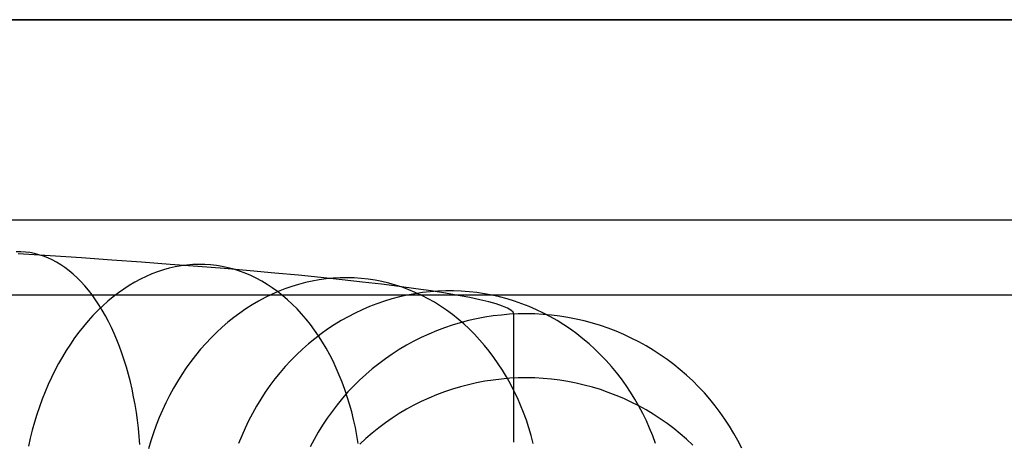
# Model space of a CAD drawing. Header units: millimetres. Extents: x 492 to 1282, y -834 to -234.
# Tile 61 of 93: x 877 to 910, y -248 to -234. Entities that reach past the tile are written whole.
import ezdxf

# ---------------------------------------------------------------- set-up
doc = ezdxf.new("R2010")
doc.units = ezdxf.units.MM
doc.layers.add('Volume$Layer 03', color=7, linetype='Continuous', true_color=0x000000)

msp = doc.modelspace()

# ---------------------------------------------------------------- linework, layer by layer
at = {"layer": 'Volume$Layer 03'}
for p, q in [((623.174, -234.371, 380.751), (1236.174, -234.371, 380.751)), ((1236.176, -234.371, 390), (748.173, -234.371, 390)), ((748.173, -234.371, 392.5), (1236.176, -234.371, 392.5)), ((1236.176, -234.371, 391.25), (748.173, -234.371, 391.25)), ((623.174, -241.023, 389.902), (1236.174, -241.023, 389.902)), ((877.401, -242.088, 6.265), (877.249, -242.088, 6.497)), ((878.374, -242.225, 8.112), (877.309, -242.157, 7.368)), ((877.552, -242.098, 6.032), (877.401, -242.088, 6.265)), ((877.703, -242.117, 5.8), (877.552, -242.098, 6.032)), ((877.853, -242.146, 5.568), (877.703, -242.117, 5.8)), ((878.002, -242.185, 5.337), (877.853, -242.146, 5.568)), ((878.15, -242.233, 5.107), (878.002, -242.185, 5.337)), ((878.296, -242.29, 4.878), (878.15, -242.233, 5.107)), ((878.441, -242.357, 4.65), (878.296, -242.29, 4.878)), ((879.413, -242.294, 8.892), (878.374, -242.225, 8.112)), ((878.584, -242.433, 4.425), (878.441, -242.357, 4.65)), ((880.424, -242.364, 9.708), (879.413, -242.294, 8.892)), ((881.406, -242.434, 10.559), (880.424, -242.364, 9.708)), ((878.725, -242.519, 4.201), (878.584, -242.433, 4.425)), ((878.864, -242.613, 3.98), (878.725, -242.519, 4.201)), ((879.001, -242.717, 3.762), (878.864, -242.613, 3.98)), ((879.135, -242.829, 3.547), (879.001, -242.717, 3.762)), ((882.358, -242.506, 11.444), (881.406, -242.434, 10.559)), ((882.138, -242.69, 12.572), (881.945, -242.753, 12.761)), ((882.333, -242.636, 12.381), (882.138, -242.69, 12.572)), ((882.528, -242.591, 12.189), (882.333, -242.636, 12.381)), ((883.278, -242.578, 12.361), (882.358, -242.506, 11.444)), ((882.724, -242.556, 11.995), (882.528, -242.591, 12.189)), ((882.92, -242.53, 11.8), (882.724, -242.556, 11.995)), ((883.117, -242.514, 11.605), (882.92, -242.53, 11.8)), ((883.314, -242.507, 11.409), (883.117, -242.514, 11.605)), ((884.166, -242.65, 13.309), (883.278, -242.578, 12.361)), ((883.51, -242.511, 11.212), (883.314, -242.507, 11.409)), ((883.705, -242.523, 11.016), (883.51, -242.511, 11.212)), ((883.9, -242.546, 10.819), (883.705, -242.523, 11.016)), ((884.094, -242.578, 10.623), (883.9, -242.546, 10.819)), ((884.287, -242.619, 10.427), (884.094, -242.578, 10.623)), ((885.02, -242.724, 14.288), (884.166, -242.65, 13.309)), ((884.478, -242.67, 10.233), (884.287, -242.619, 10.427)), ((884.668, -242.731, 10.039), (884.478, -242.67, 10.233)), ((879.267, -242.95, 3.334), (879.135, -242.829, 3.547)), ((879.396, -243.08, 3.125), (879.267, -242.95, 3.334)), ((881.374, -243, 13.314), (881.188, -243.1, 13.494)), ((881.563, -242.909, 13.132), (881.374, -243, 13.314)), ((881.753, -242.826, 12.947), (881.563, -242.909, 13.132)), ((881.945, -242.753, 12.761), (881.753, -242.826, 12.947)), ((884.855, -242.801, 9.846), (884.668, -242.731, 10.039)), ((885.041, -242.88, 9.655), (884.855, -242.801, 9.846)), ((885.839, -242.797, 15.296), (885.02, -242.724, 14.288)), ((885.224, -242.968, 9.466), (885.041, -242.88, 9.655)), ((885.404, -243.065, 9.279), (885.224, -242.968, 9.466)), ((886.623, -242.871, 16.332), (885.839, -242.797, 15.296)), ((887.37, -242.945, 17.395), (886.623, -242.871, 16.332)), ((887.316, -243.02, 18.059), (887.085, -243.062, 18.208)), ((887.547, -242.988, 17.909), (887.316, -243.02, 18.059)), ((888.08, -243.02, 18.483), (887.37, -242.945, 17.395)), ((887.78, -242.966, 17.759), (887.547, -242.988, 17.909)), ((888.012, -242.953, 17.608), (887.78, -242.966, 17.759)), ((888.245, -242.95, 17.456), (888.012, -242.953, 17.608)), ((888.751, -243.094, 19.595), (888.08, -243.02, 18.483)), ((888.477, -242.956, 17.304), (888.245, -242.95, 17.456)), ((888.709, -242.972, 17.151), (888.477, -242.956, 17.304)), ((888.939, -242.998, 16.999), (888.709, -242.972, 17.151)), ((889.169, -243.033, 16.847), (888.939, -242.998, 16.999)), ((889.397, -243.078, 16.695), (889.169, -243.033, 16.847)), ((879.522, -243.218, 2.92), (879.396, -243.08, 3.125)), ((879.645, -243.364, 2.719), (879.522, -243.218, 2.92)), ((879.766, -243.519, 2.522), (879.645, -243.364, 2.719)), ((880.822, -243.328, 13.844), (880.643, -243.455, 14.014)), ((881.003, -243.21, 13.671), (880.822, -243.328, 13.844)), ((881.188, -243.1, 13.494), (881.003, -243.21, 13.671)), ((885.582, -243.172, 9.094), (885.404, -243.065, 9.279)), ((885.756, -243.287, 8.911), (885.582, -243.172, 9.094)), ((885.928, -243.41, 8.731), (885.756, -243.287, 8.911)), ((886.175, -243.322, 18.787), (885.952, -243.411, 18.928)), ((886.4, -243.243, 18.645), (886.175, -243.322, 18.787)), ((886.627, -243.173, 18.501), (886.4, -243.243, 18.645)), ((886.855, -243.113, 18.355), (886.627, -243.173, 18.501)), ((887.085, -243.062, 18.208), (886.855, -243.113, 18.355)), ((889.383, -243.169, 20.73), (888.751, -243.094, 19.595)), ((889.975, -243.243, 21.886), (889.383, -243.169, 20.73)), ((889.624, -243.132, 16.544), (889.397, -243.078, 16.695)), ((889.848, -243.195, 16.393), (889.624, -243.132, 16.544)), ((890.07, -243.268, 16.244), (889.848, -243.195, 16.393)), ((890.526, -243.317, 23.062), (889.975, -243.243, 21.886)), ((890.29, -243.35, 16.095), (890.07, -243.268, 16.244)), ((890.507, -243.442, 15.948), (890.29, -243.35, 16.095)), ((891.037, -243.391, 24.257), (890.526, -243.317, 23.062)), ((623.174, -243.522, 374.098), (1236.174, -243.522, 374.098)), ((879.882, -243.681, 2.329), (879.766, -243.519, 2.522)), ((879.995, -243.851, 2.141), (879.882, -243.681, 2.329)), ((880.466, -243.59, 14.181), (880.293, -243.733, 14.344)), ((880.643, -243.455, 14.014), (880.466, -243.59, 14.181)), ((885.515, -243.614, 19.202), (885.3, -243.729, 19.336)), ((885.732, -243.508, 19.066), (885.515, -243.614, 19.202)), ((885.952, -243.411, 18.928), (885.732, -243.508, 19.066)), ((886.096, -243.543, 8.554), (885.928, -243.41, 8.731)), ((886.26, -243.684, 8.38), (886.096, -243.543, 8.554)), ((886.42, -243.832, 8.209), (886.26, -243.684, 8.38)), ((889.728, -243.655, 25.032), (889.478, -243.731, 25.127)), ((889.98, -243.589, 24.935), (889.728, -243.655, 25.032)), ((890.233, -243.531, 24.838), (889.98, -243.589, 24.935)), ((890.488, -243.483, 24.739), (890.233, -243.531, 24.838)), ((890.745, -243.445, 24.64), (890.488, -243.483, 24.739)), ((890.721, -243.542, 15.802), (890.507, -243.442, 15.948)), ((890.932, -243.651, 15.658), (890.721, -243.542, 15.802)), ((891.002, -243.416, 24.539), (890.745, -243.445, 24.64)), ((891.139, -243.769, 15.516), (890.932, -243.651, 15.658)), ((891.26, -243.397, 24.438), (891.002, -243.416, 24.539)), ((891.505, -243.464, 25.469), (891.037, -243.391, 24.257)), ((891.518, -243.387, 24.336), (891.26, -243.397, 24.438)), ((891.93, -243.537, 26.696), (891.505, -243.464, 25.469)), ((891.776, -243.387, 24.234), (891.518, -243.387, 24.336)), ((892.034, -243.397, 24.132), (891.776, -243.387, 24.234)), ((892.313, -243.61, 27.937), (891.93, -243.537, 26.696)), ((892.292, -243.416, 24.029), (892.034, -243.397, 24.132)), ((892.548, -243.445, 23.926), (892.292, -243.416, 24.029)), ((892.652, -243.682, 29.191), (892.313, -243.61, 27.937)), ((892.803, -243.483, 23.823), (892.548, -243.445, 23.926)), ((892.947, -243.753, 30.457), (892.652, -243.682, 29.191)), ((893.056, -243.531, 23.72), (892.803, -243.483, 23.823)), ((893.308, -243.588, 23.618), (893.056, -243.531, 23.72)), ((893.558, -243.655, 23.516), (893.308, -243.588, 23.618)), ((893.805, -243.731, 23.414), (893.558, -243.655, 23.516)), ((880.124, -243.885, 14.503), (879.958, -244.045, 14.658)), ((880.105, -244.029, 1.958), (879.995, -243.851, 2.141)), ((880.211, -244.213, 1.78), (880.105, -244.029, 1.958)), ((880.293, -243.733, 14.344), (880.124, -243.885, 14.503)), ((884.881, -243.986, 19.595), (884.677, -244.126, 19.72)), ((885.089, -243.853, 19.467), (884.881, -243.986, 19.595)), ((885.3, -243.729, 19.336), (885.089, -243.853, 19.467)), ((886.577, -243.989, 8.042), (886.42, -243.832, 8.209)), ((886.729, -244.154, 7.878), (886.577, -243.989, 8.042)), ((888.746, -244.015, 25.403), (888.508, -244.127, 25.492)), ((888.987, -243.911, 25.313), (888.746, -244.015, 25.403)), ((889.231, -243.817, 25.22), (888.987, -243.911, 25.313)), ((889.478, -243.731, 25.127), (889.231, -243.817, 25.22)), ((891.343, -243.896, 15.375), (891.139, -243.769, 15.516)), ((891.542, -244.031, 15.237), (891.343, -243.896, 15.375)), ((893.198, -243.823, 31.731), (892.947, -243.753, 30.457)), ((893.404, -243.892, 33.014), (893.198, -243.823, 31.731)), ((893.566, -243.961, 34.303), (893.404, -243.892, 33.014)), ((893.682, -244.028, 35.598), (893.566, -243.961, 34.303)), ((893.754, -244.094, 36.895), (893.682, -244.028, 35.598)), ((894.049, -243.816, 23.314), (893.805, -243.731, 23.414)), ((894.29, -243.911, 23.213), (894.049, -243.816, 23.314)), ((894.528, -244.014, 23.114), (894.29, -243.911, 23.213)), ((894.762, -244.126, 23.016), (894.528, -244.014, 23.114)), ((879.795, -244.212, 14.809), (879.637, -244.387, 14.955)), ((879.958, -244.045, 14.658), (879.795, -244.212, 14.809)), ((880.313, -244.405, 1.607), (880.211, -244.213, 1.78)), ((884.477, -244.275, 19.842), (884.281, -244.432, 19.961)), ((884.677, -244.126, 19.72), (884.477, -244.275, 19.842)), ((886.877, -244.327, 7.718), (886.729, -244.154, 7.878)), ((887.02, -244.507, 7.562), (886.877, -244.327, 7.718)), ((888.273, -244.248, 25.578), (888.043, -244.377, 25.663)), ((888.508, -244.127, 25.492), (888.273, -244.248, 25.578)), ((891.737, -244.175, 15.101), (891.542, -244.031, 15.237)), ((891.928, -244.327, 14.968), (891.737, -244.175, 15.101)), ((892.113, -244.486, 14.837), (891.928, -244.327, 14.968)), ((892.542, -244.318, 38.188), (892.271, -244.379, 38.186)), ((892.814, -244.266, 38.19), (892.542, -244.318, 38.188)), ((893.089, -244.223, 38.192), (892.814, -244.266, 38.19)), ((893.365, -244.191, 38.193), (893.089, -244.223, 38.192)), ((893.641, -244.167, 38.194), (893.365, -244.191, 38.193)), ((893.919, -244.154, 38.195), (893.641, -244.167, 38.194)), ((893.78, -244.159, 38.194), (893.754, -244.094, 36.895)), ((893.78, -248.418, 153.44), (893.78, -244.159, 38.194)), ((894.196, -244.15, 38.195), (893.919, -244.154, 38.195)), ((894.474, -244.155, 38.195), (894.196, -244.15, 38.195)), ((894.751, -244.17, 38.194), (894.474, -244.155, 38.195)), ((895.028, -244.195, 38.193), (894.751, -244.17, 38.194)), ((894.993, -244.247, 22.919), (894.762, -244.126, 23.016)), ((895.219, -244.377, 22.823), (894.993, -244.247, 22.919)), ((895.303, -244.23, 38.192), (895.028, -244.195, 38.193)), ((895.578, -244.273, 38.19), (895.303, -244.23, 38.192)), ((895.85, -244.327, 38.188), (895.578, -244.273, 38.19)), ((896.121, -244.39, 38.186), (895.85, -244.327, 38.188)), ((879.483, -244.57, 15.097), (879.333, -244.759, 15.234)), ((879.637, -244.387, 14.955), (879.483, -244.57, 15.097)), ((880.411, -244.604, 1.44), (880.313, -244.405, 1.607)), ((880.505, -244.809, 1.278), (880.411, -244.604, 1.44)), ((884.09, -244.597, 20.076), (883.903, -244.77, 20.188)), ((884.281, -244.432, 19.961), (884.09, -244.597, 20.076)), ((887.158, -244.694, 7.411), (887.02, -244.507, 7.562)), ((887.594, -244.662, 25.827), (887.377, -244.816, 25.905)), ((887.816, -244.515, 25.746), (887.594, -244.662, 25.827)), ((888.043, -244.377, 25.663), (887.816, -244.515, 25.746)), ((891.473, -244.619, 38.177), (891.214, -244.717, 38.174)), ((891.736, -244.53, 38.181), (891.473, -244.619, 38.177)), ((892.002, -244.45, 38.184), (891.736, -244.53, 38.181)), ((892.271, -244.379, 38.186), (892.002, -244.45, 38.184)), ((892.294, -244.654, 14.709), (892.113, -244.486, 14.837)), ((892.47, -244.829, 14.584), (892.294, -244.654, 14.709)), ((895.44, -244.515, 22.728), (895.219, -244.377, 22.823)), ((895.657, -244.661, 22.635), (895.44, -244.515, 22.728)), ((895.869, -244.815, 22.544), (895.657, -244.661, 22.635)), ((896.389, -244.462, 38.183), (896.121, -244.39, 38.186)), ((896.654, -244.543, 38.18), (896.389, -244.462, 38.183)), ((896.917, -244.634, 38.177), (896.654, -244.543, 38.18)), ((897.176, -244.733, 38.173), (896.917, -244.634, 38.177)), ((879.187, -244.955, 15.366), (879.047, -245.159, 15.492)), ((879.333, -244.759, 15.234), (879.187, -244.955, 15.366)), ((880.595, -245.021, 1.122), (880.505, -244.809, 1.278)), ((883.722, -244.95, 20.297), (883.545, -245.137, 20.401)), ((883.903, -244.77, 20.188), (883.722, -244.95, 20.297)), ((887.165, -244.978, 25.981), (886.958, -245.148, 26.054)), ((887.292, -244.888, 7.264), (887.158, -244.694, 7.411)), ((887.377, -244.816, 25.905), (887.165, -244.978, 25.981)), ((887.42, -245.089, 7.121), (887.292, -244.888, 7.264)), ((890.705, -244.94, 38.165), (890.457, -245.065, 38.161)), ((890.957, -244.824, 38.17), (890.705, -244.94, 38.165)), ((891.214, -244.717, 38.174), (890.957, -244.824, 38.17)), ((892.64, -245.011, 14.462), (892.47, -244.829, 14.584)), ((892.805, -245.2, 14.344), (892.64, -245.011, 14.462)), ((896.076, -244.978, 22.454), (895.869, -244.815, 22.544)), ((896.277, -245.148, 22.366), (896.076, -244.978, 22.454)), ((897.431, -244.842, 38.169), (897.176, -244.733, 38.173)), ((897.683, -244.959, 38.165), (897.431, -244.842, 38.169)), ((897.93, -245.085, 38.16), (897.683, -244.959, 38.165)), ((879.047, -245.159, 15.492), (878.911, -245.368, 15.614)), ((880.68, -245.239, 0.973), (880.595, -245.021, 1.122)), ((880.761, -245.462, 0.829), (880.68, -245.239, 0.973)), ((883.374, -245.331, 20.502), (883.208, -245.532, 20.599)), ((883.545, -245.137, 20.401), (883.374, -245.331, 20.502)), ((886.757, -245.326, 26.125), (886.561, -245.511, 26.194)), ((886.958, -245.148, 26.054), (886.757, -245.326, 26.125)), ((887.543, -245.296, 6.984), (887.42, -245.089, 7.121)), ((887.661, -245.51, 6.851), (887.543, -245.296, 6.984)), ((890.214, -245.198, 38.156), (889.975, -245.34, 38.151)), ((890.457, -245.065, 38.161), (890.214, -245.198, 38.156)), ((892.964, -245.397, 14.228), (892.805, -245.2, 14.344)), ((896.472, -245.325, 22.28), (896.277, -245.148, 22.366)), ((896.662, -245.51, 22.196), (896.472, -245.325, 22.28)), ((898.173, -245.22, 38.155), (897.93, -245.085, 38.16)), ((898.411, -245.363, 38.15), (898.173, -245.22, 38.155)), ((878.78, -245.584, 15.73), (878.654, -245.805, 15.84)), ((878.911, -245.368, 15.614), (878.78, -245.584, 15.73)), ((880.838, -245.692, 0.692), (880.761, -245.462, 0.829)), ((883.208, -245.532, 20.599), (883.049, -245.739, 20.691)), ((886.561, -245.511, 26.194), (886.371, -245.703, 26.259)), ((887.773, -245.729, 6.723), (887.661, -245.51, 6.851)), ((889.512, -245.647, 38.139), (889.29, -245.813, 38.133)), ((889.741, -245.49, 38.145), (889.512, -245.647, 38.139)), ((889.975, -245.34, 38.151), (889.741, -245.49, 38.145)), ((893.117, -245.6, 14.117), (892.964, -245.397, 14.228)), ((893.263, -245.809, 14.008), (893.117, -245.6, 14.117)), ((896.845, -245.702, 22.113), (896.662, -245.51, 22.196)), ((898.644, -245.514, 38.144), (898.411, -245.363, 38.15)), ((898.872, -245.673, 38.138), (898.644, -245.514, 38.144)), ((878.654, -245.805, 15.84), (878.533, -246.033, 15.944)), ((880.909, -245.926, 0.562), (880.838, -245.692, 0.692)), ((880.977, -246.166, 0.438), (880.909, -245.926, 0.562)), ((882.895, -245.953, 20.779), (882.747, -246.173, 20.863)), ((883.049, -245.739, 20.691), (882.895, -245.953, 20.779)), ((886.188, -245.901, 26.322), (886.011, -246.107, 26.382)), ((886.371, -245.703, 26.259), (886.188, -245.901, 26.322)), ((887.88, -245.955, 6.601), (887.773, -245.729, 6.723)), ((887.981, -246.186, 6.484), (887.88, -245.955, 6.601)), ((889.073, -245.986, 38.127), (888.862, -246.167, 38.12)), ((889.29, -245.813, 38.133), (889.073, -245.986, 38.127)), ((893.404, -246.025, 13.904), (893.263, -245.809, 14.008)), ((897.022, -245.9, 22.034), (896.845, -245.702, 22.113)), ((897.192, -246.106, 21.956), (897.022, -245.9, 22.034)), ((899.094, -245.84, 38.132), (898.872, -245.673, 38.138)), ((899.31, -246.014, 38.126), (899.094, -245.84, 38.132)), ((878.419, -246.265, 16.043), (878.309, -246.503, 16.136)), ((878.533, -246.033, 15.944), (878.419, -246.265, 16.043)), ((881.039, -246.41, 0.322), (880.977, -246.166, 0.438)), ((882.747, -246.173, 20.863), (882.605, -246.398, 20.942)), ((885.84, -246.318, 26.439), (885.677, -246.536, 26.493)), ((886.011, -246.107, 26.382), (885.84, -246.318, 26.439)), ((888.075, -246.422, 6.373), (887.981, -246.186, 6.484)), ((888.862, -246.167, 38.12), (888.657, -246.355, 38.113)), ((893.642, -246.296, 95.817), (893.365, -246.32, 95.816)), ((893.538, -246.247, 13.804), (893.404, -246.025, 13.904)), ((893.665, -246.474, 13.707), (893.538, -246.247, 13.804)), ((893.919, -246.283, 95.818), (893.642, -246.296, 95.817)), ((894.197, -246.279, 95.818), (893.919, -246.283, 95.818)), ((894.474, -246.284, 95.818), (894.197, -246.279, 95.818)), ((894.752, -246.3, 95.817), (894.474, -246.284, 95.818)), ((895.028, -246.324, 95.816), (894.752, -246.3, 95.817)), ((897.356, -246.317, 21.881), (897.192, -246.106, 21.956)), ((897.512, -246.535, 21.808), (897.356, -246.317, 21.881)), ((899.52, -246.196, 38.119), (899.31, -246.014, 38.126)), ((899.723, -246.385, 38.112), (899.52, -246.196, 38.119)), ((878.309, -246.503, 16.136), (878.206, -246.746, 16.223)), ((881.096, -246.658, 0.212), (881.039, -246.41, 0.322)), ((882.471, -246.629, 21.017), (882.342, -246.865, 21.087)), ((882.605, -246.398, 20.942), (882.471, -246.629, 21.017)), ((885.677, -246.536, 26.493), (885.52, -246.76, 26.544)), ((888.164, -246.663, 6.267), (888.075, -246.422, 6.373)), ((888.46, -246.549, 38.106), (888.269, -246.751, 38.099)), ((888.657, -246.355, 38.113), (888.46, -246.549, 38.106)), ((892.003, -246.579, 95.805), (891.737, -246.659, 95.801)), ((892.271, -246.508, 95.808), (892.003, -246.579, 95.805)), ((892.542, -246.447, 95.811), (892.271, -246.508, 95.808)), ((892.815, -246.395, 95.813), (892.542, -246.447, 95.811)), ((893.089, -246.353, 95.815), (892.815, -246.395, 95.813)), ((893.365, -246.32, 95.816), (893.089, -246.353, 95.815)), ((893.785, -246.707, 13.615), (893.665, -246.474, 13.707)), ((895.304, -246.359, 95.814), (895.028, -246.324, 95.816)), ((895.578, -246.403, 95.812), (895.304, -246.359, 95.814)), ((895.85, -246.456, 95.81), (895.578, -246.403, 95.812)), ((896.121, -246.519, 95.807), (895.85, -246.456, 95.81)), ((896.389, -246.591, 95.804), (896.121, -246.519, 95.807)), ((896.654, -246.672, 95.801), (896.389, -246.591, 95.804)), ((897.661, -246.759, 21.738), (897.512, -246.535, 21.808)), ((899.92, -246.581, 38.105), (899.723, -246.385, 38.112)), ((900.109, -246.783, 38.097), (899.92, -246.581, 38.105)), ((878.206, -246.746, 16.223), (878.108, -246.993, 16.303)), ((881.149, -246.911, 0.11), (881.096, -246.658, 0.212)), ((881.197, -247.168, 0.015), (881.149, -246.911, 0.11)), ((882.342, -246.865, 21.087), (882.221, -247.106, 21.153)), ((885.52, -246.76, 26.544), (885.371, -246.989, 26.592)), ((888.085, -246.959, 38.091), (887.909, -247.173, 38.083)), ((888.269, -246.751, 38.099), (888.085, -246.959, 38.091)), ((888.247, -246.908, 6.168), (888.164, -246.663, 6.267)), ((888.323, -247.158, 6.074), (888.247, -246.908, 6.168)), ((890.958, -246.953, 95.789), (890.706, -247.069, 95.784)), ((891.214, -246.846, 95.793), (890.958, -246.953, 95.789)), ((891.474, -246.748, 95.798), (891.214, -246.846, 95.793)), ((891.737, -246.659, 95.801), (891.474, -246.748, 95.798)), ((893.899, -246.944, 13.527), (893.785, -246.707, 13.615)), ((894.005, -247.187, 13.444), (893.899, -246.944, 13.527)), ((896.917, -246.763, 95.797), (896.654, -246.672, 95.801)), ((897.176, -246.863, 95.793), (896.917, -246.763, 95.797)), ((897.432, -246.971, 95.788), (897.176, -246.863, 95.793)), ((897.683, -247.088, 95.783), (897.432, -246.971, 95.788)), ((897.803, -246.988, 21.671), (897.661, -246.759, 21.738)), ((900.292, -246.992, 38.09), (900.109, -246.783, 38.097)), ((878.016, -247.244, 16.378), (877.93, -247.499, 16.446)), ((878.108, -246.993, 16.303), (878.016, -247.244, 16.378)), ((881.239, -247.428, -0.073), (881.197, -247.168, 0.015)), ((882.221, -247.106, 21.153), (882.106, -247.352, 21.213)), ((885.229, -247.223, 26.636), (885.094, -247.463, 26.678)), ((885.371, -246.989, 26.592), (885.229, -247.223, 26.636)), ((887.909, -247.173, 38.083), (887.74, -247.394, 38.075)), ((888.393, -247.412, 5.986), (888.323, -247.158, 6.074)), ((890.457, -247.194, 95.778), (890.214, -247.327, 95.773)), ((890.706, -247.069, 95.784), (890.457, -247.194, 95.778)), ((894.104, -247.434, 13.365), (894.005, -247.187, 13.444)), ((897.931, -247.214, 95.777), (897.683, -247.088, 95.783)), ((897.937, -247.222, 21.606), (897.803, -246.988, 21.671)), ((898.174, -247.349, 95.772), (897.931, -247.214, 95.777)), ((898.063, -247.461, 21.544), (897.937, -247.222, 21.606)), ((900.467, -247.208, 38.082), (900.292, -246.992, 38.09)), ((900.635, -247.429, 38.074), (900.467, -247.208, 38.082)), ((877.93, -247.499, 16.446), (877.851, -247.758, 16.507)), ((881.276, -247.691, -0.153), (881.239, -247.428, -0.073)), ((881.999, -247.602, 21.269), (881.899, -247.856, 21.32)), ((882.106, -247.352, 21.213), (881.999, -247.602, 21.269)), ((885.094, -247.463, 26.678), (884.967, -247.707, 26.716)), ((887.579, -247.62, 38.067), (887.426, -247.851, 38.058)), ((887.74, -247.394, 38.075), (887.579, -247.62, 38.067)), ((888.457, -247.67, 5.904), (888.393, -247.412, 5.986)), ((889.741, -247.618, 95.76), (889.513, -247.776, 95.753)), ((889.975, -247.469, 95.766), (889.741, -247.618, 95.76)), ((890.214, -247.327, 95.773), (889.975, -247.469, 95.766)), ((894.195, -247.685, 13.29), (894.104, -247.434, 13.365)), ((898.182, -247.706, 21.485), (898.063, -247.461, 21.544)), ((898.412, -247.492, 95.765), (898.174, -247.349, 95.772)), ((898.645, -247.643, 95.759), (898.412, -247.492, 95.765)), ((900.795, -247.656, 38.065), (900.635, -247.429, 38.074)), ((877.851, -247.758, 16.507), (877.778, -248.02, 16.562)), ((881.309, -247.957, -0.226), (881.276, -247.691, -0.153)), ((881.899, -247.856, 21.32), (881.806, -248.113, 21.365)), ((884.967, -247.707, 26.716), (884.849, -247.955, 26.75)), ((887.426, -247.851, 38.058), (887.281, -248.088, 38.049)), ((888.514, -247.931, 5.829), (888.457, -247.67, 5.904)), ((888.565, -248.195, 5.76), (888.514, -247.931, 5.829)), ((889.29, -247.942, 95.746), (889.073, -248.115, 95.739)), ((889.513, -247.776, 95.753), (889.29, -247.942, 95.746)), ((894.28, -247.941, 13.22), (894.195, -247.685, 13.29)), ((894.356, -248.199, 13.155), (894.28, -247.941, 13.22)), ((898.292, -247.954, 21.429), (898.182, -247.706, 21.485)), ((898.394, -248.207, 21.376), (898.292, -247.954, 21.429)), ((898.872, -247.802, 95.752), (898.645, -247.643, 95.759)), ((899.094, -247.969, 95.745), (898.872, -247.802, 95.752)), ((900.947, -247.888, 38.057), (900.795, -247.656, 38.065)), ((901.09, -248.126, 38.048), (900.947, -247.888, 38.057)), ((877.778, -248.02, 16.562), (877.711, -248.286, 16.611)), ((881.336, -248.226, -0.29), (881.309, -247.957, -0.226)), ((881.358, -248.497, -0.347), (881.336, -248.226, -0.29)), ((881.806, -248.113, 21.365), (881.721, -248.374, 21.406)), ((884.738, -248.208, 26.782), (884.635, -248.465, 26.81)), ((884.849, -247.955, 26.75), (884.738, -248.208, 26.782)), ((887.281, -248.088, 38.049), (887.144, -248.329, 38.04)), ((888.609, -248.462, 5.697), (888.565, -248.195, 5.76)), ((889.073, -248.115, 95.739), (888.862, -248.295, 95.731)), ((894.425, -248.462, 13.095), (894.356, -248.199, 13.155)), ((898.488, -248.463, 21.327), (898.394, -248.207, 21.376)), ((899.31, -248.143, 95.737), (899.094, -247.969, 95.745)), ((899.52, -248.325, 95.729), (899.31, -248.143, 95.737)), ((901.226, -248.368, 38.039), (901.09, -248.126, 38.048)), ((877.711, -248.286, 16.611), (877.65, -248.553, 16.652)), ((881.721, -248.374, 21.406), (881.643, -248.639, 21.442)), ((887.144, -248.329, 38.04), (887.016, -248.576, 38.031)), ((888.862, -248.295, 95.731), (888.658, -248.483, 95.723)), ((899.723, -248.514, 95.721), (899.52, -248.325, 95.729)), ((901.353, -248.615, 38.03), (901.226, -248.368, 38.039))]:
    msp.add_line(p, q, dxfattribs=at)

doc.saveas('drawing.dxf')
